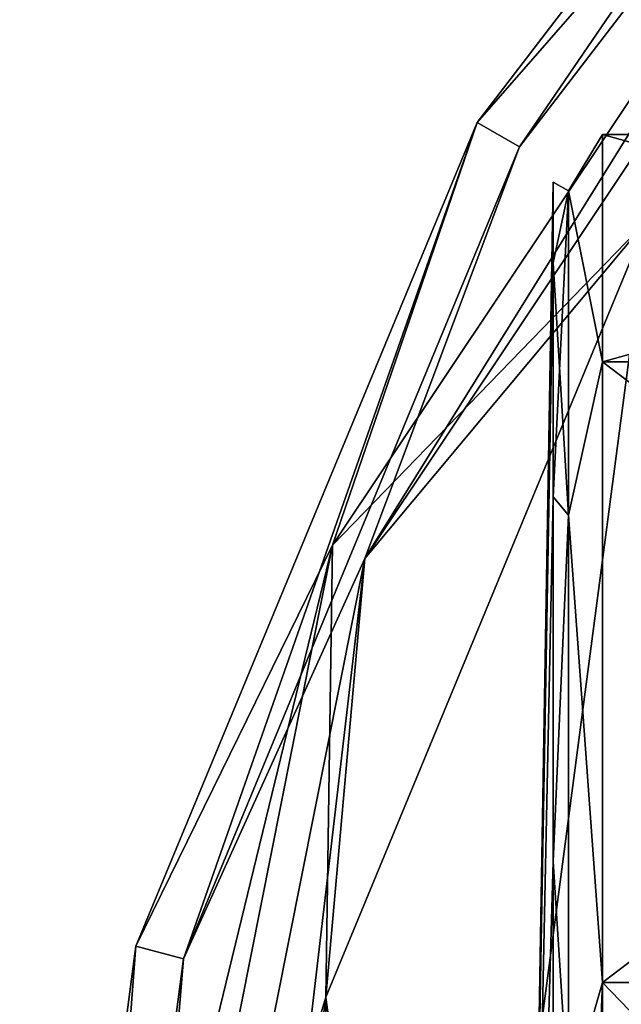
# Model space of a CAD drawing. Header units: millimetres. Extents: x -110 to 163, y -50 to 19.
# Tile 39 of 256: x -109.75 to -103.62, y -6.9 to 3.12. Entities that reach past the tile are written whole.
import ezdxf

# ---------------------------------------------------------------- set-up
doc = ezdxf.new("R2010")
doc.units = ezdxf.units.MM
doc.header["$LTSCALE"] = 65.185185
for name, color, linetype in [('6021', 7, 'CONTINUOUS'), ('6022', 7, 'CONTINUOUS'), ('6023', 7, 'CONTINUOUS'), ('6024', 7, 'CONTINUOUS'), ('6025', 7, 'CONTINUOUS'), ('6026', 7, 'CONTINUOUS'), ('6030', 7, 'CONTINUOUS'), ('6226', 7, 'CONTINUOUS'), ('6231', 7, 'CONTINUOUS'), ('6233', 7, 'CONTINUOUS')]:
    doc.layers.add(name, color=color, linetype=linetype)

msp = doc.modelspace()

# ---------------------------------------------------------------- linework, layer by layer
at = {"layer": '6021', "linetype": 'CONTINUOUS'}
for points in [[(-105.094, 2.075, -53.5), (-99.158, 8.858, -52.086), (-99.572, 9.272, -53.5), (-105.094, 2.075, -53.5)], [(-106.564, -2.226, -52.086), (-103.362, 1.075, -51.5), (-99.158, 8.858, -52.086), (-106.564, -2.226, -52.086)], [(-106.564, -2.226, -52.086), (-99.158, 8.858, -52.086), (-105.094, 2.075, -53.5), (-106.564, -2.226, -52.086)], [(-108.566, -6.306, -53.5), (-106.564, -2.226, -52.086), (-105.094, 2.075, -53.5), (-108.566, -6.306, -53.5)], [(-106.634, -6.824, -51.5), (-103.362, 1.075, -51.5), (-106.564, -2.226, -52.086), (-106.634, -6.824, -51.5)], [(-109.164, -15.3, -52.086), (-106.564, -2.226, -52.086), (-109.75, -15.3, -53.5), (-109.164, -15.3, -52.086)], [(-109.75, -15.3, -53.5), (-106.564, -2.226, -52.086), (-108.566, -6.306, -53.5), (-109.75, -15.3, -53.5)], [(-109.164, -15.3, -52.086), (-106.634, -6.824, -51.5), (-106.564, -2.226, -52.086), (-109.164, -15.3, -52.086)], [(-107.75, -15.3, -51.5), (-106.634, -6.824, -51.5), (-109.164, -15.3, -52.086), (-107.75, -15.3, -51.5)]]:
    msp.add_3dface(points, dxfattribs=at)
at = {"layer": '6022', "linetype": 'CONTINUOUS'}
for points in [[(-105.094, 2.075, -53.5), (-99.572, 9.272, -53.5), (-105.094, 2.075, -76.5), (-105.094, 2.075, -53.5)], [(-105.094, 2.075, -76.5), (-99.572, 9.272, -53.5), (-99.572, 9.272, -76.5), (-105.094, 2.075, -76.5)], [(-108.566, -6.306, -53.5), (-105.094, 2.075, -53.5), (-108.566, -6.306, -76.5), (-108.566, -6.306, -53.5)], [(-108.566, -6.306, -76.5), (-105.094, 2.075, -53.5), (-105.094, 2.075, -76.5), (-108.566, -6.306, -76.5)], [(-109.75, -15.3, -53.5), (-108.566, -6.306, -53.5), (-109.75, -15.3, -76.5), (-109.75, -15.3, -53.5)], [(-109.75, -15.3, -76.5), (-108.566, -6.306, -53.5), (-108.566, -6.306, -76.5), (-109.75, -15.3, -76.5)]]:
    msp.add_3dface(points, dxfattribs=at)
at = {"layer": '6023', "linetype": 'CONTINUOUS'}
for points in [[(-105.094, 2.075, -76.5), (-99.572, 9.272, -76.5), (-104.661, 1.825, -76.5), (-105.094, 2.075, -76.5)], [(-104.661, 1.825, -76.5), (-99.572, 9.272, -76.5), (-99.218, 8.918, -76.5), (-104.661, 1.825, -76.5)], [(-108.566, -6.306, -76.5), (-105.094, 2.075, -76.5), (-108.083, -6.435, -76.5), (-108.566, -6.306, -76.5)], [(-108.083, -6.435, -76.5), (-105.094, 2.075, -76.5), (-104.661, 1.825, -76.5), (-108.083, -6.435, -76.5)], [(-109.75, -15.3, -76.5), (-108.566, -6.306, -76.5), (-109.25, -15.3, -76.5), (-109.75, -15.3, -76.5)], [(-109.25, -15.3, -76.5), (-108.566, -6.306, -76.5), (-108.083, -6.435, -76.5), (-109.25, -15.3, -76.5)]]:
    msp.add_3dface(points, dxfattribs=at)
at = {"layer": '6024', "linetype": 'CONTINUOUS'}
for points in [[(-104.661, 1.825, -76.5), (-99.218, 8.918, -76.5), (-104.661, 1.825, -53.5), (-104.661, 1.825, -76.5)], [(-104.661, 1.825, -53.5), (-99.218, 8.918, -76.5), (-99.218, 8.918, -53.5), (-104.661, 1.825, -53.5)], [(-108.083, -6.435, -76.5), (-104.661, 1.825, -76.5), (-108.083, -6.435, -53.5), (-108.083, -6.435, -76.5)], [(-108.083, -6.435, -53.5), (-104.661, 1.825, -76.5), (-104.661, 1.825, -53.5), (-108.083, -6.435, -53.5)], [(-109.25, -15.3, -76.5), (-108.083, -6.435, -76.5), (-109.25, -15.3, -53.5), (-109.25, -15.3, -76.5)], [(-109.25, -15.3, -53.5), (-108.083, -6.435, -76.5), (-108.083, -6.435, -53.5), (-109.25, -15.3, -53.5)]]:
    msp.add_3dface(points, dxfattribs=at)
at = {"layer": '6025', "linetype": 'CONTINUOUS'}
for points in [[(-104.661, 1.825, -53.5), (-99.218, 8.918, -53.5), (-106.237, -2.361, -52.439), (-104.661, 1.825, -53.5)], [(-106.237, -2.361, -52.439), (-99.218, 8.918, -53.5), (-98.908, 8.608, -52.439), (-106.237, -2.361, -52.439)], [(-106.237, -2.361, -52.439), (-98.908, 8.608, -52.439), (-103.362, 1.075, -52), (-106.237, -2.361, -52.439)], [(-108.083, -6.435, -53.5), (-104.661, 1.825, -53.5), (-106.237, -2.361, -52.439), (-108.083, -6.435, -53.5)], [(-106.634, -6.824, -52), (-106.237, -2.361, -52.439), (-103.362, 1.075, -52), (-106.634, -6.824, -52)], [(-108.811, -15.3, -52.439), (-108.083, -6.435, -53.5), (-106.237, -2.361, -52.439), (-108.811, -15.3, -52.439)], [(-108.811, -15.3, -52.439), (-106.237, -2.361, -52.439), (-107.75, -15.3, -52), (-108.811, -15.3, -52.439)], [(-107.75, -15.3, -52), (-106.237, -2.361, -52.439), (-106.634, -6.824, -52), (-107.75, -15.3, -52)], [(-109.25, -15.3, -53.5), (-108.083, -6.435, -53.5), (-108.811, -15.3, -52.439), (-109.25, -15.3, -53.5)]]:
    msp.add_3dface(points, dxfattribs=at)
at = {"layer": '6026', "linetype": 'CONTINUOUS'}
for points in [[(-103.362, -31.675, -52), (-106.634, -23.776, -52), (-103.362, 1.075, -52), (-103.362, -31.675, -52)], [(-106.634, -23.776, -52), (-106.634, -6.824, -52), (-103.362, 1.075, -52), (-106.634, -23.776, -52)], [(-106.634, -23.776, -52), (-107.75, -15.3, -52), (-106.634, -6.824, -52), (-106.634, -23.776, -52)]]:
    msp.add_3dface(points, dxfattribs=at)
at = {"layer": '6030', "linetype": 'CONTINUOUS'}
for points in [[(-103.362, 1.075, -51.5), (-106.634, -6.824, -51.5), (-103.362, -31.675, -51.5), (-103.362, 1.075, -51.5)], [(-106.634, -6.824, -51.5), (-107.75, -15.3, -51.5), (-106.634, -23.776, -51.5), (-106.634, -6.824, -51.5)], [(-106.634, -6.824, -51.5), (-106.634, -23.776, -51.5), (-103.362, -31.675, -51.5), (-106.634, -6.824, -51.5)]]:
    msp.add_3dface(points, dxfattribs=at)
at = {"layer": '6226', "linetype": 'CONTINUOUS'}
for points in [[(-95.5, 1.95), (-95.5, -0.361, -8.625), (-103.817, 1.95), (-95.5, 1.95)], [(-103.817, 1.95), (-95.5, -0.361, -8.625), (-103.817, -0.361, -8.625), (-103.817, 1.95)], [(-95.5, -0.361, 8.625), (-95.5, 1.95), (-103.817, -0.361, 8.625), (-95.5, -0.361, 8.625)], [(-103.817, -0.361, 8.625), (-95.5, 1.95), (-103.817, 1.95), (-103.817, -0.361, 8.625)], [(-95.5, -0.361, -8.625), (-95.5, -6.675, -14.939), (-103.817, -0.361, -8.625), (-95.5, -0.361, -8.625)], [(-103.817, -0.361, -8.625), (-95.5, -6.675, -14.939), (-103.817, -6.675, -14.939), (-103.817, -0.361, -8.625)], [(-95.5, -6.675, 14.939), (-95.5, -0.361, 8.625), (-103.817, -6.675, 14.939), (-95.5, -6.675, 14.939)], [(-103.817, -6.675, 14.939), (-95.5, -0.361, 8.625), (-103.817, -0.361, 8.625), (-103.817, -6.675, 14.939)], [(-95.5, -15.3, -17.25), (-103.817, -15.3, -17.25), (-103.817, -6.675, -14.939), (-95.5, -15.3, -17.25)], [(-95.5, -6.675, -14.939), (-95.5, -15.3, -17.25), (-103.817, -6.675, -14.939), (-95.5, -6.675, -14.939)], [(-95.5, -15.3, 17.25), (-95.5, -6.675, 14.939), (-103.817, -15.3, 17.25), (-95.5, -15.3, 17.25)], [(-103.817, -15.3, 17.25), (-95.5, -6.675, 14.939), (-103.817, -6.675, 14.939), (-103.817, -15.3, 17.25)]]:
    msp.add_3dface(points, dxfattribs=at)
at = {"layer": '6231', "linetype": 'CONTINUOUS'}
for points in [[(-104.317, 1.467), (-104.317, 0.646, -5.181), (-104.6, -15.3), (-104.317, 1.467)], [(-104.317, 0.646, 5.181), (-104.317, 1.467), (-104.6, -15.3), (-104.317, 0.646, 5.181)], [(-104.317, 0.646, -5.181), (-104.317, -1.735, -9.855), (-104.6, -15.3), (-104.317, 0.646, -5.181)], [(-104.317, -1.735, 9.855), (-104.317, 0.646, 5.181), (-104.6, -15.3), (-104.317, -1.735, 9.855)], [(-104.317, -1.735, -9.855), (-104.317, -5.445, -13.565), (-104.6, -15.3), (-104.317, -1.735, -9.855)], [(-104.317, -5.445, 13.565), (-104.317, -1.735, 9.855), (-104.6, -15.3), (-104.317, -5.445, 13.565)], [(-104.317, -5.445, -13.565), (-104.317, -10.119, -15.946), (-104.6, -15.3), (-104.317, -5.445, -13.565)], [(-104.317, -10.119, 15.946), (-104.317, -5.445, 13.565), (-104.6, -15.3), (-104.317, -10.119, 15.946)]]:
    msp.add_3dface(points, dxfattribs=at)
at = {"layer": '6233', "linetype": 'CONTINUOUS'}
for points in [[(-103.817, -0.361, 8.625), (-103.817, 1.95), (-104.164, 1.38, 3.807), (-103.817, -0.361, 8.625)], [(-103.817, 1.95), (-103.817, -0.361, -8.625), (-104.164, 1.38, -3.807), (-103.817, 1.95)], [(-104.164, 1.38, 3.807), (-103.817, 1.95), (-104.164, 1.38, -3.807), (-104.164, 1.38, 3.807)], [(-104.317, 0.646, -5.181), (-104.317, 1.467), (-104.164, 1.38, -3.807), (-104.317, 0.646, -5.181)], [(-104.317, 1.467), (-104.317, 0.646, 5.181), (-104.164, 1.38, 3.807), (-104.317, 1.467)], [(-104.317, 1.467), (-104.164, 1.38, 3.807), (-104.164, 1.38, -3.807), (-104.317, 1.467)], [(-104.317, 0.646, -5.181), (-104.164, 1.38, -3.807), (-104.164, -1.923, -10.668), (-104.317, 0.646, -5.181)], [(-104.317, 0.646, 5.181), (-104.317, -1.735, 9.855), (-104.164, 1.38, 3.807), (-104.317, 0.646, 5.181)], [(-104.317, -1.735, 9.855), (-104.164, -1.923, 10.668), (-104.164, 1.38, 3.807), (-104.317, -1.735, 9.855)], [(-104.164, -1.923, 10.668), (-103.817, -0.361, 8.625), (-104.164, 1.38, 3.807), (-104.164, -1.923, 10.668)], [(-104.164, 1.38, -3.807), (-103.817, -0.361, -8.625), (-104.164, -1.923, -10.668), (-104.164, 1.38, -3.807)], [(-104.317, -1.735, -9.855), (-104.317, 0.646, -5.181), (-104.164, -1.923, -10.668), (-104.317, -1.735, -9.855)], [(-103.817, -6.675, 14.939), (-103.817, -0.361, 8.625), (-104.164, -1.923, 10.668), (-103.817, -6.675, 14.939)], [(-103.817, -0.361, -8.625), (-103.817, -6.675, -14.939), (-104.164, -1.923, -10.668), (-103.817, -0.361, -8.625)], [(-104.317, -5.445, -13.565), (-104.317, -1.735, -9.855), (-104.164, -1.923, -10.668), (-104.317, -5.445, -13.565)], [(-104.317, -1.735, 9.855), (-104.317, -5.445, 13.565), (-104.164, -1.923, 10.668), (-104.317, -1.735, 9.855)], [(-104.317, -5.445, -13.565), (-104.164, -1.923, -10.668), (-104.164, -7.876, -15.415), (-104.317, -5.445, -13.565)], [(-104.317, -5.445, 13.565), (-104.164, -7.876, 15.415), (-104.164, -1.923, 10.668), (-104.317, -5.445, 13.565)], [(-104.164, -7.876, 15.415), (-103.817, -6.675, 14.939), (-104.164, -1.923, 10.668), (-104.164, -7.876, 15.415)], [(-104.164, -1.923, -10.668), (-103.817, -6.675, -14.939), (-104.164, -7.876, -15.415), (-104.164, -1.923, -10.668)], [(-104.317, -10.119, -15.946), (-104.317, -5.445, -13.565), (-104.164, -7.876, -15.415), (-104.317, -10.119, -15.946)], [(-104.317, -5.445, 13.565), (-104.317, -10.119, 15.946), (-104.164, -7.876, 15.415), (-104.317, -5.445, 13.565)], [(-103.817, -6.675, -14.939), (-103.817, -15.3, -17.25), (-104.164, -7.876, -15.415), (-103.817, -6.675, -14.939)], [(-103.817, -15.3, 17.25), (-103.817, -6.675, 14.939), (-104.164, -15.3, 17.109), (-103.817, -15.3, 17.25)], [(-104.164, -15.3, 17.109), (-103.817, -6.675, 14.939), (-104.164, -7.876, 15.415), (-104.164, -15.3, 17.109)]]:
    msp.add_3dface(points, dxfattribs=at)

doc.saveas('drawing.dxf')
